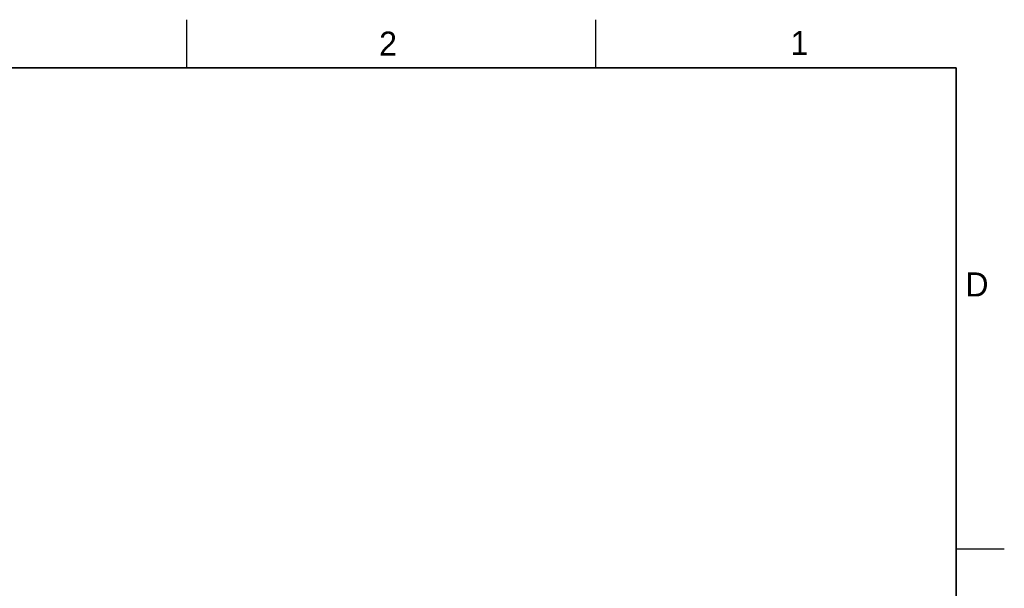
# Model space of a CAD drawing. Header units: inches. Extents: x 0 to 34, y 0 to 22.
# Tile 59 of 59: x 23.8 to 34, y 16.1 to 22. Entities that reach past the tile are written whole.
import ezdxf

# ---------------------------------------------------------------- set-up
doc = ezdxf.new("R2010")
doc.units = ezdxf.units.IN
doc.header["$LTSCALE"] = 1.87
doc.header["$MEASUREMENT"] = 0
doc.layers.get('0').update_dxf_attribs({"linetype": 'CONTINUOUS'})
doc.layers.add('DIMENSIONS', color=7, linetype='CONTINUOUS')
doc.styles.get("Standard").update_dxf_attribs({"font": 'txt', "width": 0.8})
doc.styles.add('TEXTSTYLE_2', font='txt')
doc.dimstyles.new('DIMSTYLE_1', dxfattribs={"dimtxt": 0.125, "dimasz": 0.18, "dimexe": 0.125, "dimexo": 0.0625, "dimgap": 0.03125, "dimtad": 0, "dimtih": 1, "dimtoh": 1, "dimdec": 3, "dimzin": 4, "dimdsep": 46, "dimtxsty": 'STANDARD', "dimblk": '_FILLED', "dimblk1": '_FILLED', "dimblk2": '_FILLED', "dimcen": 0.09, "dimadec": 0, "dimazin": 0, "dimtp": 0.001, "dimtm": 0.001, "dimtfac": 1, "dimtdec": 3, "dimtofl": 0, "dimtmove": 0, "dimatfit": 3, "dimldrblk": '_FILLED', "dimfxl": 1, "dimtolj": 1, "dimtzin": 4, "dimarcsym": 0})

# ---------------------------------------------------------------- blocks, each defined once
blk = doc.blocks.new('*D15')
at = {"layer": 'DIMENSIONS', "color": 2, "linetype": 'CONTINUOUS'}
blk.add_line((17.403, 10.81), (17.403, 16.635), dxfattribs=at)
at = {"layer": 'DIMENSIONS', "color": 2, "linetype": 'CONTINUOUS', "insert": (17.34, 16.697), "char_height": 0.125, "width": 1.825, "attachment_point": 1, "rotation": 90, "line_spacing_factor": 0.9}
blk.add_mtext('3X 12.485{\\Ftxt.shx;\\W1.000000;\\H0.125000; }[317.11]', dxfattribs=at)
blk = doc.blocks.new('_FILLED')
at = {"color": 0, "linetype": 'BYBLOCK'}
blk.add_solid([(0, 0), (-1, 0.174), (-1, -0.174)], dxfattribs=at)
blk = doc.blocks.new('*D43')
at = {"layer": 'DIMENSIONS', "color": 2, "linetype": 'CONTINUOUS'}
for p, q in [((17.594, 16.463), (17.594, 16.635)), ((17.466, 16.25), (17.594, 16.463)), ((17.466, 15.058), (17.466, 16.25))]:
    blk.add_line(p, q, dxfattribs=at)
at = {"layer": 'DIMENSIONS', "color": 2, "linetype": 'CONTINUOUS', "insert": (17.531, 16.697), "char_height": 0.125, "width": 1.825, "attachment_point": 1, "rotation": 90, "line_spacing_factor": 0.9}
blk.add_mtext('2X 12.422{\\Ftxt.shx;\\W1.000000;\\H0.125000; }[315.51]', dxfattribs=at)

msp = doc.modelspace()

# ---------------------------------------------------------------- linework, layer by layer
at = {"color": 2, "linetype": 'CONTINUOUS'}
for p, q in [((25.5, 22), (25.5, 21.5)), ((29.75, 22), (29.75, 21.5)), ((33.5, 16.5), (34, 16.5))]:
    msp.add_line(p, q, dxfattribs=at)
at = {"color": 7, "linetype": 'CONTINUOUS', "const_width": 0.02}
for points in [[(33.5, 21.5), (0.5, 21.5)], [(33.5, 0.5), (33.5, 21.5)]]:
    msp.add_lwpolyline(points, dxfattribs=at)

# ---------------------------------------------------------------- texts
at = {"color": 2, "linetype": 'CONTINUOUS', "char_height": 0.25, "width": 0.25, "attachment_point": 1, "line_spacing_factor": 0.9, "style": 'TEXTSTYLE_2'}
for s, insert in [('2', (27.5025, 21.8762)), ('1', (31.7781, 21.8826)), ('D', (33.5947, 19.3736))]:
    msp.add_mtext(s, dxfattribs=dict(at, insert=insert))

# ---------------------------------------------------------------- dimensions: what is measured, and where the dimension line sits
at = {"layer": 'DIMENSIONS', "color": 2, "linetype": 'CONTINUOUS'}
for feature_location, offset, dtype, origin, text, picture, middle in [((17.4026, 10.8099), (0, 5.825), 1, (29.8872, 10.7474), '3X <>', '*D15', (17.4026, 17.6099)), ((17.4655906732, 15.058409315), (0.1279771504, 1.5764901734), 0, (29.8871770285, 14.995909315), '2X <>', '*D43', (17.5935678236, 17.6098994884))]:
    dim = msp.add_ordinate_dim(feature_location=feature_location, offset=offset, dtype=dtype, origin=origin, text=text, dimstyle='DIMSTYLE_1', dxfattribs=at)
    dim.commit()
    dim.dimension.update_dxf_attribs({"geometry": picture, "text_midpoint": middle})

doc.saveas('drawing.dxf')
